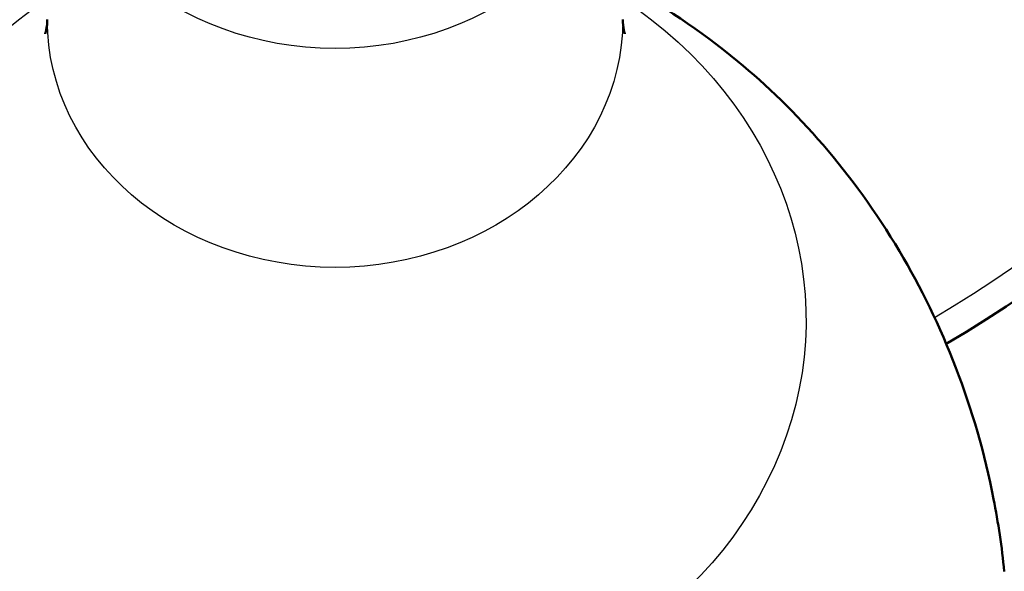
# Model space of a CAD drawing. Header units: millimetres. Extents: x 155 to 950, y -844 to 1327.
# Tile 47 of 58: x 256 to 358, y 943 to 1001. Entities that reach past the tile are written whole.
import ezdxf

# ---------------------------------------------------------------- set-up
doc = ezdxf.new("R2010")
doc.units = ezdxf.units.MM
doc.header["$LTSCALE"] = 0.75
doc.layers.add('Visible', color=7, linetype='Continuous', lineweight=50)
doc.layers.add('Visible Narrow', color=7, linetype='Continuous', lineweight=25)

msp = doc.modelspace()

# ---------------------------------------------------------------- linework, layer by layer
at = {"layer": 'Visible', "extrusion": (0, -2.967e-13, -1)}
for start, end in [(300.3976, 79.7236), (100.3419, 239.6934)]:
    msp.add_arc((-288.56, 1075.8, 748.55), 126, start, end, dxfattribs=at)
at = {"layer": 'Visible'}
for points, knots in [([(218.72, 943.29, 598.44), (219.64, 952.41, 600.87), (222.09, 961.2, 603.27), (229.29, 977.05, 607.92), (234.08, 984.01, 610.15), (244.9, 995.75, 614.3), (250.97, 1000.34, 616.17), (257.48, 1003.99, 617.8), (257.97, 1004.26, 617.92), (258.47, 1004.52, 618.04)], [3.2283149, 3.2283149, 3.2283149, 3.2283149, 3.514325, 3.514325, 3.8128227, 3.8128227, 4.135437, 4.135437, 4.1620564, 4.1620564, 4.1620564, 4.1620564]), ([(318.44, 1004.52, 618.04), (322.44, 1002.41, 617.08), (326.46, 999.77, 615.95), (336.51, 991.46, 612.71), (342.42, 984.86, 610.4), (351.72, 969.18, 605.54), (355.23, 960.34, 603.04), (357.56, 948.35, 599.79), (357.94, 945.83, 599.12), (358.19, 943.29, 598.44)], [5.2627216, 5.2627216, 5.2627216, 5.2627216, 5.4775461, 5.4775461, 5.8108601, 5.8108601, 6.1166711, 6.1166711, 6.1964631, 6.1964631, 6.1964631, 6.1964631])]:
    msp.add_open_spline(points, degree=3, knots=knots, dxfattribs=at)
for points in [[(258.47, 1000.84, 708.08), (258.47, 1000.07, 700.18), (258.25, 999.35, 692.28), (258.25, 999.35, 684.82)], [(318.66, 999.35, 684.82), (318.66, 999.35, 692.28), (318.44, 1000.07, 700.18), (318.44, 1000.84, 708.08)]]:
    msp.add_open_spline(points, degree=3, dxfattribs=at)
at = {"layer": 'Visible Narrow'}
for start, end in [(100.6847, 239.447), (300.4616, 79.2481)]:
    msp.add_arc((288.56, 1075.8, -745.55), 123, start, end, dxfattribs=at)
at = {"layer": 'Visible Narrow', "extrusion": (1.82e-14, -0.507538, -0.861629)}
msp.add_arc((288.45, -502.97, -1163.06), 29.98, 0, 180, dxfattribs=at)
at = {"layer": 'Visible Narrow', "extrusion": (1.9e-14, -0.507538, -0.861629)}
msp.add_arc((288.45, -502.97, -1056.36), 49.08, 307.658, 232.342, dxfattribs=at)
at = {"layer": 'Visible Narrow', "extrusion": (1.98e-14, -0.507538, -0.861629)}
msp.add_arc((288.45, -502.97, -1118.06), 29.98, 0, 180, dxfattribs=at)

doc.saveas('drawing.dxf')
